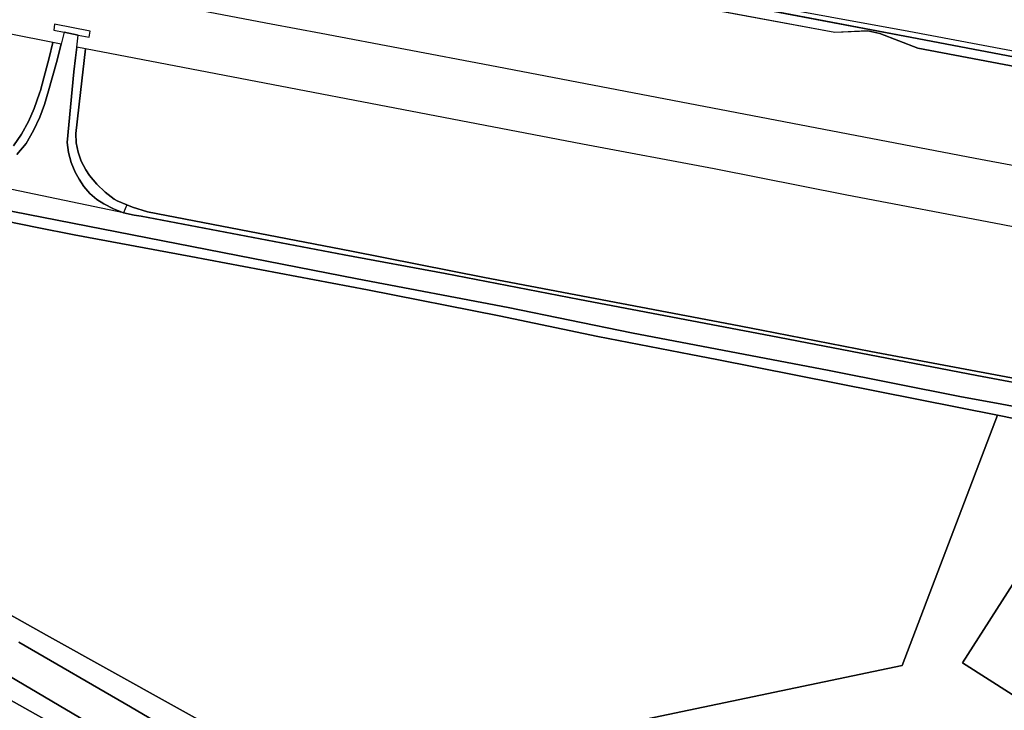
# Model space of a CAD drawing. Header units: metres. Extents: x 108000 to 109000, y 423600 to 424200.
# Tile 22 of 106: x 108270 to 108384, y 423911 to 423992. Entities that reach past the tile are written whole.
import ezdxf

# ---------------------------------------------------------------- set-up
doc = ezdxf.new("R2010")
doc.units = ezdxf.units.M
doc.header["$MEASUREMENT"] = 0
for name, color, linetype in [('Erf', 10, 'Continuous'), ('grasland agrarisch', 10, 'Continuous'), ('grasland overig', 10, 'Continuous'), ('groenvoorziening', 10, 'Continuous'), ('Hek', 10, 'Continuous'), ('Muur', 10, 'Continuous'), ('oever_ slootkant', 10, 'Continuous'), ('pand', 10, 'Continuous'), ('spoorbaan', 10, 'Continuous'), ('waterloop_ sloot', 10, 'Continuous')]:
    doc.layers.add(name, color=color, linetype=linetype)

# ---------------------------------------------------------------- blocks, each defined once
blk = doc.blocks.new('138_ACAD_1_FMEBLOCK84')
at = {"layer": 'grasland overig', "color": 3, "true_color": 0x00f000}
for points in [[(21.54, -4.79), (49.52, -10), (53.34, -9.84), (54.72, -10.14), (59.15, -11.86), (99.28, -19.45)], [(314.89, -59.4), (295.83, -55.69), (291.93, -52.45), (285.61, -51.24), (280.65, -52.88), (219.88, -41.33), (57.62, -10.45), (11.98, -1.73), (-10.92, 2.54), (-39.44, 8.05), (-64.06, 12.76), (-92.04, 18.04), (-110.15, 21.41), (-138.52, 26.79), (-138.55, 26.8), (-139.22, 26.95), (-150.07, 29.02)]]:
    blk.add_lwpolyline(points, dxfattribs=at)

msp = doc.modelspace()

# ---------------------------------------------------------------- linework, layer by layer
at = {"layer": 'Erf', "color": 52, "true_color": 0xd2d200}
for points in [[(108268.953, 423977.081), (108269.886, 423978.442), (108270.681, 423979.886), (108271.334, 423981.401), (108271.987, 423983.188), (108272.073, 423983.493), (108272.493, 423984.975), (108273.08, 423987.308), (108273.528, 423989.087), (108229.364, 423997.873)], [(108397.013, 423965.335), (108383.73, 423967.918), (108365.8, 423971.332), (108350.373, 423974.39), (108335.064, 423977.269), (108277.308, 423988.358), (108276.728, 423983.26), (108276.189, 423978.515), (108276.244, 423977.408), (108276.458, 423976.321), (108276.825, 423975.276), (108277.34, 423974.294), (108277.8, 423973.632), (108278.641, 423972.597), (108279.6, 423971.67), (108280.663, 423970.865), (108280.988, 423970.656), (108282.134, 423970.2), (108282.796, 423969.936), (108284.503, 423969.407), (108308.24, 423964.805), (108323.698, 423961.747), (108352.443, 423956.282), (108355.863, 423955.632), (108368.581, 423953.168), (108385.527, 423949.962)], [(108387.683, 423911.539), (108379.242, 423916.921), (108392.774, 423938.14)]]:
    msp.add_lwpolyline(points, dxfattribs=at)
msp.add_lwpolyline([(108401.136, 423942.109), (108383.296, 423945.732), (108372.215, 423916.641), (108341.675, 423910.249), (108345.694, 423879.705), (108349.068, 423877.692, 0.1646724), (108351.049, 423880.372, -0.3516836), (108356.988, 423882.839), (108360.033, 423881.62), (108361.284, 423880.603), (108361.444, 423880.502), (108364.016, 423880.628), (108368.963, 423881.375), (108374.02, 423882.428), (108379.014, 423883.111), (108381.559, 423883.869), (108383.253, 423884.473), (108384.173, 423883.806)], format="xyb", dxfattribs=at)
at = {"layer": 'grasland agrarisch', "color": 3, "true_color": 0x00f000}
for points in [[(108383.296, 423945.732), (108350.684, 423952.204), (108347.665, 423952.788), (108336.864, 423954.876), (108325.368, 423957.281), (108310.089, 423960.31), (108289.569, 423964.199), (108275.988, 423966.722), (108271.7, 423967.589), (108258.952, 423970.166)], [(108262.671, 423925.826), (108272.799, 423920.145), (108287.639, 423911.898), (108297.048, 423906.669), (108308.968, 423900), (108316.714, 423895.566), (108338.264, 423883.231), (108342.883, 423881.134), (108344.463, 423880.276), (108345.694, 423879.705), (108341.675, 423910.249), (108372.215, 423916.641), (108383.296, 423945.732)], [(108385.71, 423875.185), (108383.889, 423874.023), (108381.987, 423872.999), (108380.014, 423872.119), (108366.749, 423870.826), (108353.484, 423869.445), (108351.619, 423869.492), (108349.516, 423869.697), (108347.436, 423870.06), (108343.469, 423871.049), (108341.849, 423871.622), (108340.29, 423872.343), (108338.804, 423873.206), (108333.678, 423875.689), (108314.363, 423886.427), (108309.106, 423889.476), (108290.964, 423900), (108279.902, 423906.226), (108264.017, 423915.166)]]:
    msp.add_lwpolyline(points, dxfattribs=at)
at = {"layer": 'groenvoorziening', "color": 3}
for points in [[(108138.129, 424046.876), (108146.989, 424041.851), (108157.849, 424037.52), (108168.905, 424032.931), (108182.253, 424027.62), (108192.048, 424025.269), (108204.888, 424022.522), (108222.866, 424018.9), (108245.299, 424014.704), (108251.06, 424013.626), (108275.349, 424008.843), (108302.389, 424003.694), (108326.877, 423998.869), (108372.999, 423990.397), (108534.805, 423959.886)], [(108326.865, 423998.541), (108372.512, 423989.829), (108534.773, 423958.945)]]:
    msp.add_lwpolyline(points, dxfattribs=at)
at = {"layer": 'Hek', "color": 30}
msp.add_lwpolyline([(108336.438, 423996.708), (108407.991, 423983.114)], dxfattribs=at)
at = {"layer": 'Muur', "color": 12, "true_color": 0xd20000}
msp.add_lwpolyline([(108274.851, 423990.28), (108276.48, 423989.963), (108277.761, 423989.713), (108277.85, 423990.398), (108273.71, 423991.229), (108273.651, 423990.514), (108274.851, 423990.28)], dxfattribs=at)
at = {"layer": 'oever_ slootkant', "color": 92, "true_color": 0x00c300}
msp.add_line((108282.134, 423970.2), (108281.743, 423969.295), dxfattribs=at)
for points in [[(108269.335, 423976.083), (108270.413, 423977.35), (108271.288, 423978.845), (108272.021, 423980.415), (108272.554, 423981.878), (108273.014, 423983.485), (108273.951, 423986.762), (108274.496, 423988.893), (108273.528, 423989.087), (108273.08, 423987.308), (108272.493, 423984.975), (108272.073, 423983.493), (108271.987, 423983.188), (108271.334, 423981.401), (108270.681, 423979.886), (108269.886, 423978.442), (108268.953, 423977.081)], [(108282.134, 423970.2), (108280.988, 423970.656), (108280.663, 423970.865), (108279.6, 423971.67), (108278.641, 423972.597), (108277.8, 423973.632), (108277.34, 423974.294), (108276.825, 423975.276), (108276.458, 423976.321), (108276.244, 423977.408), (108276.189, 423978.515), (108276.728, 423983.26), (108277.308, 423988.358), (108276.313, 423988.548), (108276.168, 423987.316), (108275.976, 423985.691), (108275.177, 423977.472), (108275.336, 423976.284), (108275.651, 423975.129), (108276.117, 423974.025), (108276.579, 423973.214), (108277.135, 423972.324), (108277.82, 423971.528), (108278.617, 423970.845), (108279.44, 423970.327), (108280.559, 423969.738), (108281.743, 423969.295)], [(108391.813, 423945.498), (108383.784, 423947.014), (108378.917, 423947.933), (108363.728, 423950.931), (108340.765, 423955.325), (108326.439, 423958.265), (108308.897, 423961.619), (108275.808, 423968.062), (108260.112, 423971.15), (108237.448, 423975.424), (108222.109, 423978.363), (108205.312, 423981.51), (108193.252, 423983.73), (108192.825, 423983.831), (108183.738, 423985.636), (108183.285, 423985.75), (108182.569, 423985.819), (108181.932, 423985.772), (108181.234, 423985.598), (108180.579, 423985.302), (108179.988, 423984.894), (108179.428, 423984.324), (108178.993, 423983.655)], [(108179.946, 423983.185), (108180.283, 423983.744), (108180.725, 423984.226), (108181.252, 423984.611), (108181.844, 423984.884), (108182.48, 423985.036), (108182.987, 423985.065), (108183.522, 423985.011), (108192.749, 423983.177), (108192.662, 423982.492), (108199.375, 423981.246), (108240.188, 423973.669), (108254.097, 423971.116), (108258.952, 423970.166), (108271.7, 423967.589), (108275.988, 423966.722), (108289.569, 423964.199), (108310.089, 423960.31), (108325.368, 423957.281), (108336.864, 423954.876), (108347.665, 423952.788), (108350.684, 423952.204), (108383.296, 423945.732), (108401.136, 423942.109)], [(108385.527, 423949.962), (108368.581, 423953.168), (108355.863, 423955.632), (108352.443, 423956.282), (108323.698, 423961.747), (108308.24, 423964.805), (108284.503, 423969.407), (108282.796, 423969.936), (108282.134, 423970.2)], [(108281.743, 423969.295), (108282.973, 423969.005), (108283.789, 423968.9), (108307.377, 423964.388), (108319.111, 423962.221), (108334.718, 423959.193), (108356.965, 423954.977), (108380.911, 423950.376), (108412.332, 423944.468)], [(108269.554, 423919.339), (108282.541, 423911.805), (108289.967, 423907.432)], [(108264.017, 423915.166), (108279.902, 423906.226), (108290.964, 423900), (108309.106, 423889.476), (108314.363, 423886.427), (108333.678, 423875.689), (108338.804, 423873.206), (108340.29, 423872.343), (108341.849, 423871.622), (108343.469, 423871.049), (108347.436, 423870.06), (108349.516, 423869.697), (108351.619, 423869.492), (108353.484, 423869.445), (108366.749, 423870.826), (108380.014, 423872.119), (108381.987, 423872.999), (108383.889, 423874.023), (108385.71, 423875.185)], [(108277.458, 423910.085), (108268.494, 423915.4)]]:
    msp.add_lwpolyline(points, dxfattribs=at)
msp.add_lwpolyline([(108384.173, 423883.806), (108383.253, 423884.473), (108381.559, 423883.869), (108379.014, 423883.111), (108374.02, 423882.428), (108368.963, 423881.375), (108364.016, 423880.628), (108361.444, 423880.502), (108361.284, 423880.603), (108360.033, 423881.62), (108356.988, 423882.839, 0.3516836), (108351.049, 423880.372, -0.1646724), (108349.068, 423877.692), (108345.694, 423879.705), (108344.463, 423880.276), (108342.883, 423881.134), (108338.264, 423883.231), (108316.714, 423895.566), (108308.968, 423900), (108297.048, 423906.669), (108287.639, 423911.898), (108272.799, 423920.145), (108262.671, 423925.826)], format="xyb", dxfattribs=at)
at = {"layer": 'pand', "color": 1}
msp.add_lwpolyline([(108387.683, 423911.539), (108401.214, 423932.758), (108392.774, 423938.14), (108379.242, 423916.921), (108387.683, 423911.539)], dxfattribs=at)
at = {"layer": 'spoorbaan', "color": 255}
for points in [[(108268.167, 423997.152), (108298.903, 423991.274), (108304.686, 423990.179), (108324.308, 423986.465), (108380.717, 423975.629), (108406.997, 423970.709)], [(108414.174, 423980.822), (108374.045, 423988.415), (108369.611, 423990.138), (108368.227, 423990.433), (108364.408, 423990.27), (108336.43, 423995.482)]]:
    msp.add_lwpolyline(points, dxfattribs=at)
at = {"layer": 'waterloop_ sloot', "color": 5}
msp.add_line((108281.743, 423969.295), (108260.315, 423973.749), dxfattribs=at)
for points in [[(108281.743, 423969.295), (108280.559, 423969.738), (108279.44, 423970.327), (108278.617, 423970.845), (108277.82, 423971.528), (108277.135, 423972.324), (108276.579, 423973.214), (108276.117, 423974.025), (108275.651, 423975.129), (108275.336, 423976.284), (108275.177, 423977.472), (108275.976, 423985.691), (108276.168, 423987.316), (108276.313, 423988.548), (108276.48, 423989.963), (108274.851, 423990.28), (108274.496, 423988.893), (108273.951, 423986.762), (108273.014, 423983.485), (108272.554, 423981.878), (108272.021, 423980.415), (108271.288, 423978.845), (108270.413, 423977.35), (108269.335, 423976.083)], [(108178.993, 423983.655), (108179.428, 423984.324), (108179.988, 423984.894), (108180.579, 423985.302), (108181.234, 423985.598), (108181.932, 423985.772), (108182.569, 423985.819), (108183.285, 423985.75), (108183.738, 423985.636), (108192.825, 423983.831), (108193.252, 423983.73), (108205.312, 423981.51), (108222.109, 423978.363), (108237.448, 423975.424), (108260.112, 423971.15), (108275.808, 423968.062), (108308.897, 423961.619), (108326.439, 423958.265), (108340.765, 423955.325), (108363.728, 423950.931), (108378.917, 423947.933), (108383.784, 423947.014), (108391.813, 423945.498)], [(108412.332, 423944.468), (108380.911, 423950.376), (108356.965, 423954.977), (108334.718, 423959.193), (108319.111, 423962.221), (108307.377, 423964.388), (108283.789, 423968.9), (108282.973, 423969.005), (108281.743, 423969.295)], [(108289.967, 423907.432), (108282.541, 423911.805), (108269.554, 423919.339)], [(108268.494, 423915.4), (108277.458, 423910.085)]]:
    msp.add_lwpolyline(points, dxfattribs=at)

# ---------------------------------------------------------------- block references
at = {"layer": 'grasland overig', "color": 3, "true_color": 0x00f000}
msp.add_blockref('138_ACAD_1_FMEBLOCK84', (108314.89, 424000.275), dxfattribs=at)

doc.saveas('drawing.dxf')
